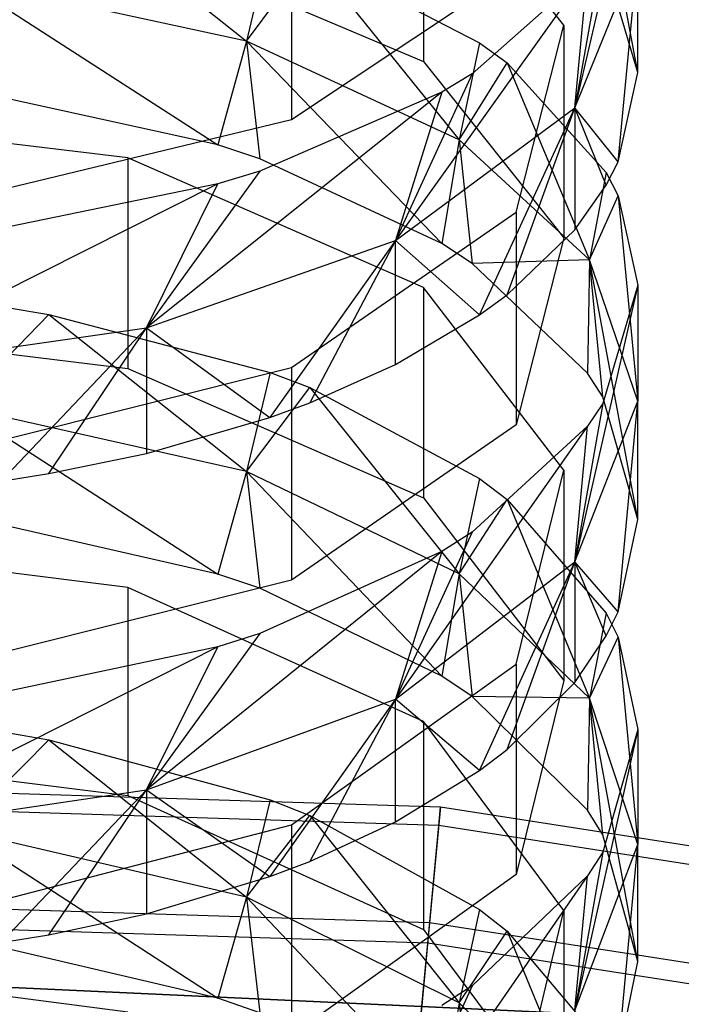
# Model space of a CAD drawing. Extents: x 0.1 to 26.5, y -19.1 to 0.
# Tile 192 of 256: x 13.421 to 13.68, y -8.943 to -8.558. Entities that reach past the tile are written whole.
import ezdxf

# ---------------------------------------------------------------- set-up
doc = ezdxf.new("R2010")
doc.units = 0
doc.header["$LTSCALE"] = 2.54
doc.layers.get('0').update_dxf_attribs({"linetype": 'CONTINUOUS'})

# ---------------------------------------------------------------- blocks, each defined once
blk = doc.blocks.new('7777_STL')
at = {"color": 0}
for p, q in [((13.66313, -8.57836, 15.89678), (13.64423, -8.47814, 15.82178)), ((13.66313, -8.57836, 15.89678), (13.64423, -8.47814, 15.82178)), ((13.66313, -8.48553, 15.94623), (13.63848, -8.59214, 16.03578)), ((13.66313, -8.48553, 15.94623), (13.63848, -8.59214, 16.03578)), ((13.6341, -8.55971, 15.86246), (13.57922, -8.49065, 15.7353)), ((13.57922, -8.49065, 15.7353), (13.57922, -8.57397, 15.69004)), ((13.6341, -8.55971, 15.86246), (13.57922, -8.49065, 15.7353)), ((13.57922, -8.49065, 15.7353), (13.57922, -8.57397, 15.69004)), ((13.43254, -8.50456, 15.56225), (13.50995, -8.56598, 15.57343)), ((13.43254, -8.50456, 15.56225), (13.50995, -8.56598, 15.57343)), ((13.52754, -8.51266, 16.20487), (13.52754, -8.59687, 16.16127)), ((13.52754, -8.51266, 16.20487), (13.52754, -8.59687, 16.16127)), ((13.46339, -8.52499, 15.59987), (13.57922, -8.57397, 15.69004)), ((13.46339, -8.52499, 15.59987), (13.57922, -8.57397, 15.69004)), ((13.51911, -8.52653, 15.6027), (13.50995, -8.56598, 15.57343)), ((13.51911, -8.52653, 15.6027), (13.50995, -8.56598, 15.57343)), ((13.50995, -8.56598, 15.57343), (13.5347, -8.53228, 15.61328)), ((13.50995, -8.56598, 15.57343), (13.5347, -8.53228, 15.61328)), ((13.5347, -8.53228, 15.61328), (13.59313, -8.60469, 15.64277)), ((13.5347, -8.53228, 15.61328), (13.59313, -8.60469, 15.64277)), ((13.5347, -8.53228, 15.61328), (13.60116, -8.56669, 15.67663)), ((13.5347, -8.53228, 15.61328), (13.60116, -8.56669, 15.67663)), ((13.64939, -8.53017, 16.03244), (13.63848, -8.59214, 16.03578)), ((13.64939, -8.53017, 16.03244), (13.63848, -8.59214, 16.03578)), ((13.63848, -8.59214, 16.03578), (13.66313, -8.53148, 15.92191)), ((13.63848, -8.59214, 16.03578), (13.66313, -8.53148, 15.92191)), ((13.66313, -8.57836, 15.89678), (13.64939, -8.53202, 15.81147)), ((13.66313, -8.57836, 15.89678), (13.64939, -8.53202, 15.81147)), ((13.6554, -8.61327, 15.96105), (13.66313, -8.53148, 15.92191)), ((13.6554, -8.61327, 15.96105), (13.66313, -8.53148, 15.92191)), ((13.66313, -8.57836, 15.89678), (13.66313, -8.53148, 15.92191)), ((13.66313, -8.57836, 15.89678), (13.66313, -8.53148, 15.92191)), ((13.61545, -8.53831, 16.04817), (13.52754, -8.59687, 16.16127)), ((13.61545, -8.53831, 16.04817), (13.52754, -8.59687, 16.16127)), ((13.6434, -8.5388, 16.04912), (13.56823, -8.64415, 16.1334)), ((13.6434, -8.5388, 16.04912), (13.56823, -8.64415, 16.1334)), ((13.6434, -8.5388, 16.04912), (13.5983, -8.57883, 16.12643)), ((13.6434, -8.5388, 16.04912), (13.5983, -8.57883, 16.12643)), ((13.63848, -8.59214, 16.03578), (13.6434, -8.5388, 16.04912)), ((13.63848, -8.59214, 16.03578), (13.6434, -8.5388, 16.04912)), ((13.50995, -8.56598, 15.57343), (13.39744, -8.54147, 15.52953)), ((13.39744, -8.54147, 15.52953), (13.49865, -8.60667, 15.54212)), ((13.39744, -8.54147, 15.52953), (13.49865, -8.60667, 15.54212)), ((13.50995, -8.56598, 15.57343), (13.39744, -8.54147, 15.52953)), ((13.61545, -8.63304, 15.99745), (13.6341, -8.55971, 15.86246)), ((13.61545, -8.63304, 15.99745), (13.6341, -8.55971, 15.86246)), ((13.6341, -8.55971, 15.86246), (13.6341, -8.64304, 15.8172)), ((13.6341, -8.55971, 15.86246), (13.6341, -8.64304, 15.8172)), ((13.50995, -8.56598, 15.57343), (13.49865, -8.60667, 15.54212)), ((13.50995, -8.56598, 15.57343), (13.49865, -8.60667, 15.54212)), ((13.59313, -8.60469, 15.64277), (13.50995, -8.56598, 15.57343)), ((13.50995, -8.56598, 15.57343), (13.51506, -8.61207, 15.55161)), ((13.50995, -8.56598, 15.57343), (13.51506, -8.61207, 15.55161)), ((13.50995, -8.56598, 15.57343), (13.58643, -8.64531, 15.61004)), ((13.50995, -8.56598, 15.57343), (13.58643, -8.64531, 15.61004)), ((13.59313, -8.60469, 15.64277), (13.50995, -8.56598, 15.57343)), ((13.60116, -8.56669, 15.67663), (13.59313, -8.60469, 15.64277)), ((13.60116, -8.56669, 15.67663), (13.59313, -8.60469, 15.64277)), ((13.60116, -8.56669, 15.67663), (13.61189, -8.57457, 15.69115)), ((13.60116, -8.56669, 15.67663), (13.61189, -8.57457, 15.69115)), ((13.57922, -8.57397, 15.69004), (13.6341, -8.64304, 15.8172)), ((13.57922, -8.57397, 15.69004), (13.6341, -8.64304, 15.8172)), ((13.59313, -8.60469, 15.64277), (13.61189, -8.57457, 15.69115)), ((13.59313, -8.60469, 15.64277), (13.61189, -8.57457, 15.69115)), ((13.61189, -8.57457, 15.69115), (13.64423, -8.65176, 15.72708)), ((13.61189, -8.57457, 15.69115), (13.64423, -8.65176, 15.72708)), ((13.61189, -8.57457, 15.69115), (13.65074, -8.61754, 15.77026)), ((13.61189, -8.57457, 15.69115), (13.65074, -8.61754, 15.77026)), ((13.5983, -8.57883, 16.12643), (13.56823, -8.64415, 16.1334)), ((13.5983, -8.57883, 16.12643), (13.56823, -8.64415, 16.1334)), ((13.5983, -8.57883, 16.12643), (13.58643, -8.58606, 16.1404)), ((13.5983, -8.57883, 16.12643), (13.58643, -8.58606, 16.1404)), ((13.6554, -8.61327, 15.96105), (13.66313, -8.57836, 15.89678)), ((13.6554, -8.61327, 15.96105), (13.66313, -8.57836, 15.89678)), ((13.58643, -8.58606, 16.1404), (13.47077, -8.6784, 16.19771)), ((13.58643, -8.58606, 16.1404), (13.47077, -8.6784, 16.19771)), ((13.58643, -8.58606, 16.1404), (13.51506, -8.61697, 16.2001)), ((13.58643, -8.58606, 16.1404), (13.51506, -8.61697, 16.2001)), ((13.58643, -8.58606, 16.1404), (13.56823, -8.64415, 16.1334)), ((13.58643, -8.58606, 16.1404), (13.56823, -8.64415, 16.1334)), ((13.49865, -8.60667, 15.54212), (13.40905, -8.58698, 15.50752)), ((13.49865, -8.60667, 15.54212), (13.40905, -8.58698, 15.50752)), ((13.46339, -8.61179, 15.55113), (13.31313, -8.59348, 15.51894)), ((13.46339, -8.61179, 15.55113), (13.31313, -8.59348, 15.51894)), ((13.56823, -8.64415, 16.1334), (13.63848, -8.59214, 16.03578)), ((13.56823, -8.64415, 16.1334), (13.63848, -8.59214, 16.03578)), ((13.60116, -8.67327, 16.07151), (13.63848, -8.59214, 16.03578)), ((13.60116, -8.67327, 16.07151), (13.63848, -8.59214, 16.03578)), ((13.61189, -8.66538, 16.05699), (13.63848, -8.59214, 16.03578)), ((13.61189, -8.66538, 16.05699), (13.63848, -8.59214, 16.03578)), ((13.65074, -8.62241, 15.97788), (13.63848, -8.59214, 16.03578)), ((13.63848, -8.59214, 16.03578), (13.63848, -8.63994, 16.01015)), ((13.65074, -8.62241, 15.97788), (13.63848, -8.59214, 16.03578)), ((13.6554, -8.61327, 15.96105), (13.63848, -8.59214, 16.03578)), ((13.6554, -8.61327, 15.96105), (13.63848, -8.59214, 16.03578)), ((13.63848, -8.59214, 16.03578), (13.63848, -8.63994, 16.01015)), ((13.52754, -8.59687, 16.16127), (13.39051, -8.62994, 16.22514)), ((13.52754, -8.59687, 16.16127), (13.39051, -8.62994, 16.22514)), ((13.59313, -8.60469, 15.64277), (13.58643, -8.64531, 15.61004)), ((13.59313, -8.60469, 15.64277), (13.58643, -8.64531, 15.61004)), ((13.64423, -8.65176, 15.72708), (13.59313, -8.60469, 15.64277)), ((13.59313, -8.60469, 15.64277), (13.5983, -8.65309, 15.62372)), ((13.59313, -8.60469, 15.64277), (13.5983, -8.65309, 15.62372)), ((13.64423, -8.65176, 15.72708), (13.59313, -8.60469, 15.64277)), ((13.51506, -8.61207, 15.55161), (13.49865, -8.60667, 15.54212)), ((13.51506, -8.61207, 15.55161), (13.49865, -8.60667, 15.54212)), ((13.57922, -8.66254, 15.64033), (13.46339, -8.61179, 15.55113)), ((13.46339, -8.61179, 15.55113), (13.46339, -8.69421, 15.50424)), ((13.57922, -8.66254, 15.64033), (13.46339, -8.61179, 15.55113)), ((13.46339, -8.61179, 15.55113), (13.46339, -8.69421, 15.50424)), ((13.58643, -8.64531, 15.61004), (13.51506, -8.61207, 15.55161)), ((13.58643, -8.64531, 15.61004), (13.51506, -8.61207, 15.55161)), ((13.65074, -8.62241, 15.97788), (13.6554, -8.61327, 15.96105)), ((13.65074, -8.62241, 15.97788), (13.6554, -8.61327, 15.96105)), ((13.51506, -8.61697, 16.2001), (13.47077, -8.6784, 16.19771)), ((13.51506, -8.61697, 16.2001), (13.47077, -8.6784, 16.19771)), ((13.51506, -8.61697, 16.2001), (13.49865, -8.62199, 16.20979)), ((13.51506, -8.61697, 16.2001), (13.49865, -8.62199, 16.20979)), ((13.65074, -8.61754, 15.77026), (13.64423, -8.65176, 15.72708)), ((13.65074, -8.61754, 15.77026), (13.64423, -8.65176, 15.72708)), ((13.65074, -8.61754, 15.77026), (13.6554, -8.62668, 15.78708)), ((13.65074, -8.61754, 15.77026), (13.6554, -8.62668, 15.78708)), ((13.49865, -8.62199, 16.20979), (13.35369, -8.69493, 16.22873)), ((13.49865, -8.62199, 16.20979), (13.35369, -8.69493, 16.22873)), ((13.49865, -8.62199, 16.20979), (13.40905, -8.6403, 16.24515)), ((13.49865, -8.62199, 16.20979), (13.40905, -8.6403, 16.24515)), ((13.47077, -8.6784, 16.19771), (13.49865, -8.62199, 16.20979)), ((13.47077, -8.6784, 16.19771), (13.49865, -8.62199, 16.20979)), ((13.63848, -8.63994, 16.01015), (13.65074, -8.62241, 15.97788)), ((13.63848, -8.63994, 16.01015), (13.65074, -8.62241, 15.97788)), ((13.64423, -8.65176, 15.72708), (13.6554, -8.62668, 15.78708)), ((13.64423, -8.65176, 15.72708), (13.6554, -8.62668, 15.78708)), ((13.6554, -8.62668, 15.78708), (13.66313, -8.70706, 15.82613)), ((13.6554, -8.62668, 15.78708), (13.66313, -8.70706, 15.82613)), ((13.6554, -8.62668, 15.78708), (13.66313, -8.6616, 15.85137)), ((13.6554, -8.62668, 15.78708), (13.66313, -8.6616, 15.85137)), ((13.52754, -8.69383, 16.10937), (13.61545, -8.63304, 15.99745)), ((13.52754, -8.69383, 16.10937), (13.61545, -8.63304, 15.99745)), ((13.61545, -8.63304, 15.99745), (13.61545, -8.71637, 15.9522)), ((13.61545, -8.63304, 15.99745), (13.61545, -8.71637, 15.9522)), ((13.61189, -8.66538, 16.05699), (13.63848, -8.63994, 16.01015)), ((13.61189, -8.66538, 16.05699), (13.63848, -8.63994, 16.01015)), ((13.47077, -8.6784, 16.19771), (13.56823, -8.64415, 16.1334)), ((13.47077, -8.6784, 16.19771), (13.56823, -8.64415, 16.1334)), ((13.56823, -8.64415, 16.1334), (13.5191, -8.71342, 16.14544)), ((13.56823, -8.64415, 16.1334), (13.5191, -8.71342, 16.14544)), ((13.56823, -8.64415, 16.1334), (13.5347, -8.70767, 16.13486)), ((13.56823, -8.64415, 16.1334), (13.5347, -8.70767, 16.13486)), ((13.56823, -8.69273, 16.10735), (13.56823, -8.64415, 16.1334)), ((13.56823, -8.69273, 16.10735), (13.56823, -8.64415, 16.1334)), ((13.60116, -8.67327, 16.07151), (13.56823, -8.64415, 16.1334)), ((13.60116, -8.67327, 16.07151), (13.56823, -8.64415, 16.1334)), ((13.6341, -8.64304, 15.8172), (13.61545, -8.71637, 15.9522)), ((13.6341, -8.64304, 15.8172), (13.61545, -8.71637, 15.9522)), ((13.5983, -8.65309, 15.62372), (13.58643, -8.64531, 15.61004)), ((13.5983, -8.65309, 15.62372), (13.58643, -8.64531, 15.61004)), ((13.64423, -8.65176, 15.72708), (13.5983, -8.65309, 15.62372)), ((13.64423, -8.65176, 15.72708), (13.5983, -8.65309, 15.62372)), ((13.64423, -8.65176, 15.72708), (13.6434, -8.69614, 15.69939)), ((13.64423, -8.65176, 15.72708), (13.6434, -8.69614, 15.69939)), ((13.66313, -8.70706, 15.82613), (13.64423, -8.65176, 15.72708)), ((13.66313, -8.75343, 15.80009), (13.64423, -8.65176, 15.72708)), ((13.66313, -8.70706, 15.82613), (13.64423, -8.65176, 15.72708)), ((13.66313, -8.75343, 15.80009), (13.64423, -8.65176, 15.72708)), ((13.64939, -8.70542, 15.71571), (13.64423, -8.65176, 15.72708)), ((13.64939, -8.70542, 15.71571), (13.64423, -8.65176, 15.72708)), ((13.6434, -8.69614, 15.69939), (13.5983, -8.65309, 15.62372)), ((13.6434, -8.69614, 15.69939), (13.5983, -8.65309, 15.62372)), ((13.6341, -8.73409, 15.7661), (13.57922, -8.66254, 15.64033)), ((13.57922, -8.66254, 15.64033), (13.57922, -8.74496, 15.59344)), ((13.6341, -8.73409, 15.7661), (13.57922, -8.66254, 15.64033)), ((13.57922, -8.66254, 15.64033), (13.57922, -8.74496, 15.59344)), ((13.66313, -8.6616, 15.85137), (13.63848, -8.76996, 15.93878)), ((13.66313, -8.6616, 15.85137), (13.63848, -8.76996, 15.93878)), ((13.66313, -8.6616, 15.85137), (13.64939, -8.70793, 15.93667)), ((13.66313, -8.6616, 15.85137), (13.64939, -8.70793, 15.93667)), ((13.66313, -8.6616, 15.85137), (13.66313, -8.70706, 15.82613)), ((13.66313, -8.6616, 15.85137), (13.66313, -8.70706, 15.82613)), ((13.60116, -8.67327, 16.07151), (13.61189, -8.66538, 16.05699)), ((13.60116, -8.67327, 16.07151), (13.61189, -8.66538, 16.05699)), ((13.41383, -8.67, 15.46169), (13.43254, -8.67307, 15.46707)), ((13.41383, -8.67, 15.46169), (13.43254, -8.67307, 15.46707)), ((13.43254, -8.67307, 15.46707), (13.39744, -8.70931, 15.43365)), ((13.43254, -8.67307, 15.46707), (13.39744, -8.70931, 15.43365)), ((13.43254, -8.67307, 15.46707), (13.50995, -8.73468, 15.47706)), ((13.43254, -8.67307, 15.46707), (13.50995, -8.73468, 15.47706)), ((13.43254, -8.67307, 15.46707), (13.51911, -8.69583, 15.50708)), ((13.43254, -8.67307, 15.46707), (13.51911, -8.69583, 15.50708)), ((13.56823, -8.69273, 16.10735), (13.60116, -8.67327, 16.07151)), ((13.56823, -8.69273, 16.10735), (13.60116, -8.67327, 16.07151)), ((13.31313, -8.6759, 15.47205), (13.46339, -8.69421, 15.50424)), ((13.31313, -8.6759, 15.47205), (13.46339, -8.69421, 15.50424)), ((13.35369, -8.69493, 16.22873), (13.47077, -8.6784, 16.19771)), ((13.35369, -8.69493, 16.22873), (13.47077, -8.6784, 16.19771)), ((13.41383, -8.73835, 16.19133), (13.47077, -8.6784, 16.19771)), ((13.41383, -8.73835, 16.19133), (13.47077, -8.6784, 16.19771)), ((13.43253, -8.73539, 16.18589), (13.47077, -8.6784, 16.19771)), ((13.43253, -8.73539, 16.18589), (13.47077, -8.6784, 16.19771)), ((13.47077, -8.6784, 16.19771), (13.5191, -8.71342, 16.14544)), ((13.47077, -8.6784, 16.19771), (13.5191, -8.71342, 16.14544)), ((13.47077, -8.6784, 16.19771), (13.47077, -8.72751, 16.17138)), ((13.47077, -8.6784, 16.19771), (13.47077, -8.72751, 16.17138)), ((13.39051, -8.72816, 16.17257), (13.52754, -8.69383, 16.10937)), ((13.39051, -8.72816, 16.17257), (13.52754, -8.69383, 16.10937)), ((13.46339, -8.69421, 15.50424), (13.57922, -8.74496, 15.59344)), ((13.46339, -8.69421, 15.50424), (13.57922, -8.74496, 15.59344)), ((13.52754, -8.69383, 16.10937), (13.52754, -8.77716, 16.06411)), ((13.52754, -8.69383, 16.10937), (13.52754, -8.77716, 16.06411)), ((13.5347, -8.70767, 16.13486), (13.56823, -8.69273, 16.10735)), ((13.5347, -8.70767, 16.13486), (13.56823, -8.69273, 16.10735)), ((13.51911, -8.69583, 15.50708), (13.50995, -8.73468, 15.47706)), ((13.51911, -8.69583, 15.50708), (13.50995, -8.73468, 15.47706)), ((13.51911, -8.69583, 15.50708), (13.5347, -8.70178, 15.51755)), ((13.51911, -8.69583, 15.50708), (13.5347, -8.70178, 15.51755)), ((13.64939, -8.70542, 15.71571), (13.6434, -8.69614, 15.69939)), ((13.64939, -8.70542, 15.71571), (13.6434, -8.69614, 15.69939)), ((13.50995, -8.73468, 15.47706), (13.5347, -8.70178, 15.51755)), ((13.50995, -8.73468, 15.47706), (13.5347, -8.70178, 15.51755)), ((13.5347, -8.70178, 15.51755), (13.59313, -8.77474, 15.54562)), ((13.5347, -8.70178, 15.51755), (13.59313, -8.77474, 15.54562)), ((13.5347, -8.70178, 15.51755), (13.60116, -8.73743, 15.58021)), ((13.5347, -8.70178, 15.51755), (13.60116, -8.73743, 15.58021)), ((13.66313, -8.75343, 15.80009), (13.64939, -8.70542, 15.71571)), ((13.66313, -8.75343, 15.80009), (13.64939, -8.70542, 15.71571)), ((13.50995, -8.73468, 15.47706), (13.39744, -8.70931, 15.43365)), ((13.39744, -8.70931, 15.43365), (13.49865, -8.77479, 15.44492)), ((13.39744, -8.70931, 15.43365), (13.49865, -8.77479, 15.44492)), ((13.50995, -8.73468, 15.47706), (13.39744, -8.70931, 15.43365)), ((13.5191, -8.71342, 16.14544), (13.5347, -8.70767, 16.13486)), ((13.5191, -8.71342, 16.14544), (13.5347, -8.70767, 16.13486)), ((13.63848, -8.76996, 15.93878), (13.66313, -8.70706, 15.82613)), ((13.63848, -8.76996, 15.93878), (13.66313, -8.70706, 15.82613)), ((13.64939, -8.70793, 15.93667), (13.63848, -8.76996, 15.93878)), ((13.64939, -8.70793, 15.93667), (13.63848, -8.76996, 15.93878)), ((13.64939, -8.70793, 15.93667), (13.6434, -8.7169, 15.95317)), ((13.64939, -8.70793, 15.93667), (13.6434, -8.7169, 15.95317)), ((13.6554, -8.7896, 15.86367), (13.66313, -8.70706, 15.82613)), ((13.6554, -8.7896, 15.86367), (13.66313, -8.70706, 15.82613)), ((13.66313, -8.75343, 15.80009), (13.66313, -8.70706, 15.82613)), ((13.66313, -8.75343, 15.80009), (13.66313, -8.70706, 15.82613)), ((13.47077, -8.72751, 16.17138), (13.5191, -8.71342, 16.14544)), ((13.47077, -8.72751, 16.17138), (13.5191, -8.71342, 16.14544)), ((13.61545, -8.71637, 15.9522), (13.52754, -8.77716, 16.06411)), ((13.61545, -8.71637, 15.9522), (13.52754, -8.77716, 16.06411)), ((13.6434, -8.7169, 15.95317), (13.56823, -8.82388, 16.03536)), ((13.6434, -8.7169, 15.95317), (13.56823, -8.82388, 16.03536)), ((13.6434, -8.7169, 15.95317), (13.5983, -8.75845, 16.02968)), ((13.6434, -8.7169, 15.95317), (13.5983, -8.75845, 16.02968)), ((13.63848, -8.76996, 15.93878), (13.6434, -8.7169, 15.95317)), ((13.63848, -8.76996, 15.93878), (13.6434, -8.7169, 15.95317)), ((13.43253, -8.73539, 16.18589), (13.47077, -8.72751, 16.17138)), ((13.43253, -8.73539, 16.18589), (13.47077, -8.72751, 16.17138)), ((13.41383, -8.73835, 16.19133), (13.43253, -8.73539, 16.18589)), ((13.41383, -8.73835, 16.19133), (13.43253, -8.73539, 16.18589)), ((13.50995, -8.73468, 15.47706), (13.49865, -8.77479, 15.44492)), ((13.50995, -8.73468, 15.47706), (13.49865, -8.77479, 15.44492)), ((13.59313, -8.77474, 15.54562), (13.50995, -8.73468, 15.47706)), ((13.50995, -8.73468, 15.47706), (13.51506, -8.78037, 15.4543)), ((13.50995, -8.73468, 15.47706), (13.51506, -8.78037, 15.4543)), ((13.50995, -8.73468, 15.47706), (13.58643, -8.81475, 15.51207)), ((13.50995, -8.73468, 15.47706), (13.58643, -8.81475, 15.51207)), ((13.59313, -8.77474, 15.54562), (13.50995, -8.73468, 15.47706)), ((13.61545, -8.81006, 15.89963), (13.6341, -8.73409, 15.7661)), ((13.61545, -8.81006, 15.89963), (13.6341, -8.73409, 15.7661)), ((13.6341, -8.73409, 15.7661), (13.6341, -8.81651, 15.71921)), ((13.6341, -8.73409, 15.7661), (13.6341, -8.81651, 15.71921)), ((13.60116, -8.73743, 15.58021), (13.59313, -8.77474, 15.54562)), ((13.60116, -8.73743, 15.58021), (13.59313, -8.77474, 15.54562)), ((13.60116, -8.73743, 15.58021), (13.61189, -8.7456, 15.59457)), ((13.60116, -8.73743, 15.58021), (13.61189, -8.7456, 15.59457)), ((13.57922, -8.74496, 15.59344), (13.6341, -8.81651, 15.71921)), ((13.57922, -8.74496, 15.59344), (13.6341, -8.81651, 15.71921)), ((13.59313, -8.77474, 15.54562), (13.61189, -8.7456, 15.59457)), ((13.59313, -8.77474, 15.54562), (13.61189, -8.7456, 15.59457)), ((13.61189, -8.7456, 15.59457), (13.64423, -8.82346, 15.62898)), ((13.61189, -8.7456, 15.59457), (13.64423, -8.82346, 15.62898)), ((13.61189, -8.7456, 15.59457), (13.65074, -8.79012, 15.67282)), ((13.61189, -8.7456, 15.59457), (13.65074, -8.79012, 15.67282)), ((13.49865, -8.77479, 15.44492), (13.40905, -8.75443, 15.41071)), ((13.49865, -8.77479, 15.44492), (13.40905, -8.75443, 15.41071)), ((13.6554, -8.7896, 15.86367), (13.66313, -8.75343, 15.80009)), ((13.6554, -8.7896, 15.86367), (13.66313, -8.75343, 15.80009)), ((13.5983, -8.75845, 16.02968), (13.56823, -8.82388, 16.03536)), ((13.5983, -8.75845, 16.02968), (13.56823, -8.82388, 16.03536)), ((13.5983, -8.75845, 16.02968), (13.58643, -8.76596, 16.0435)), ((13.5983, -8.75845, 16.02968), (13.58643, -8.76596, 16.0435)), ((13.46339, -8.78008, 15.45381), (13.31313, -8.76114, 15.42198)), ((13.46339, -8.78008, 15.45381), (13.31313, -8.76114, 15.42198)), ((13.58643, -8.76596, 16.0435), (13.47076, -8.8594, 16.09898)), ((13.58643, -8.76596, 16.0435), (13.47076, -8.8594, 16.09898)), ((13.58643, -8.76596, 16.0435), (13.51506, -8.79805, 16.10258)), ((13.58643, -8.76596, 16.0435), (13.51506, -8.79805, 16.10258)), ((13.58643, -8.76596, 16.0435), (13.56823, -8.82388, 16.03536)), ((13.58643, -8.76596, 16.0435), (13.56823, -8.82388, 16.03536)), ((13.56823, -8.82388, 16.03536), (13.63848, -8.76996, 15.93878)), ((13.56823, -8.82388, 16.03536), (13.63848, -8.76996, 15.93878)), ((13.60116, -8.85175, 15.97292), (13.63848, -8.76996, 15.93878)), ((13.60116, -8.85175, 15.97292), (13.63848, -8.76996, 15.93878)), ((13.61189, -8.84358, 15.95856), (13.63848, -8.76996, 15.93878)), ((13.61189, -8.84358, 15.95856), (13.63848, -8.76996, 15.93878)), ((13.65074, -8.79907, 15.88031), (13.63848, -8.76996, 15.93878)), ((13.63848, -8.76996, 15.93878), (13.63848, -8.81723, 15.91223)), ((13.65074, -8.79907, 15.88031), (13.63848, -8.76996, 15.93878)), ((13.6554, -8.7896, 15.86367), (13.63848, -8.76996, 15.93878)), ((13.6554, -8.7896, 15.86367), (13.63848, -8.76996, 15.93878)), ((13.63848, -8.76996, 15.93878), (13.63848, -8.81723, 15.91223)), ((13.51506, -8.78037, 15.4543), (13.49865, -8.77479, 15.44492)), ((13.51506, -8.78037, 15.4543), (13.49865, -8.77479, 15.44492)), ((13.59313, -8.77474, 15.54562), (13.58643, -8.81475, 15.51207)), ((13.59313, -8.77474, 15.54562), (13.58643, -8.81475, 15.51207)), ((13.64423, -8.82346, 15.62898), (13.59313, -8.77474, 15.54562)), ((13.59313, -8.77474, 15.54562), (13.5983, -8.8228, 15.52559)), ((13.59313, -8.77474, 15.54562), (13.5983, -8.8228, 15.52559)), ((13.64423, -8.82346, 15.62898), (13.59313, -8.77474, 15.54562)), ((13.52754, -8.77716, 16.06411), (13.39051, -8.81148, 16.12731)), ((13.52754, -8.77716, 16.06411), (13.39051, -8.81148, 16.12731)), ((13.57922, -8.83256, 15.542), (13.46339, -8.78008, 15.45381)), ((13.46339, -8.78008, 15.45381), (13.46339, -8.86157, 15.40532)), ((13.57922, -8.83256, 15.542), (13.46339, -8.78008, 15.45381)), ((13.46339, -8.78008, 15.45381), (13.46339, -8.86157, 15.40532)), ((13.58643, -8.81475, 15.51207), (13.51506, -8.78037, 15.4543)), ((13.58643, -8.81475, 15.51207), (13.51506, -8.78037, 15.4543)), ((13.65074, -8.79012, 15.67282), (13.64423, -8.82346, 15.62898)), ((13.65074, -8.79012, 15.67282), (13.64423, -8.82346, 15.62898)), ((13.65074, -8.79907, 15.88031), (13.6554, -8.7896, 15.86367)), ((13.65074, -8.79907, 15.88031), (13.6554, -8.7896, 15.86367)), ((13.65074, -8.79012, 15.67282), (13.6554, -8.79958, 15.68946)), ((13.65074, -8.79012, 15.67282), (13.6554, -8.79958, 15.68946)), ((13.51506, -8.79805, 16.10258), (13.47076, -8.8594, 16.09898)), ((13.51506, -8.79805, 16.10258), (13.47076, -8.8594, 16.09898)), ((13.51506, -8.79805, 16.10258), (13.49865, -8.80326, 16.11217)), ((13.51506, -8.79805, 16.10258), (13.49865, -8.80326, 16.11217)), ((13.63848, -8.81723, 15.91223), (13.65074, -8.79907, 15.88031)), ((13.63848, -8.81723, 15.91223), (13.65074, -8.79907, 15.88031)), ((13.64423, -8.82346, 15.62898), (13.6554, -8.79958, 15.68946)), ((13.64423, -8.82346, 15.62898), (13.6554, -8.79958, 15.68946)), ((13.6554, -8.79958, 15.68946), (13.66313, -8.8807, 15.72693)), ((13.6554, -8.79958, 15.68946), (13.66313, -8.8807, 15.72693)), ((13.6554, -8.79958, 15.68946), (13.66313, -8.83576, 15.75304)), ((13.6554, -8.79958, 15.68946), (13.66313, -8.83576, 15.75304)), ((13.49865, -8.80326, 16.11217), (13.35369, -8.87653, 16.12967)), ((13.49865, -8.80326, 16.11217), (13.35369, -8.87653, 16.12967)), ((13.49865, -8.80326, 16.11217), (13.40905, -8.82226, 16.14716)), ((13.49865, -8.80326, 16.11217), (13.40905, -8.82226, 16.14716)), ((13.47076, -8.8594, 16.09898), (13.49865, -8.80326, 16.11217)), ((13.47076, -8.8594, 16.09898), (13.49865, -8.80326, 16.11217)), ((13.52754, -8.87304, 16.01033), (13.61545, -8.81006, 15.89963)), ((13.52754, -8.87304, 16.01033), (13.61545, -8.81006, 15.89963)), ((13.61545, -8.81006, 15.89963), (13.61545, -8.89248, 15.85275)), ((13.61545, -8.81006, 15.89963), (13.61545, -8.89248, 15.85275)), ((13.5983, -8.8228, 15.52559), (13.58643, -8.81475, 15.51207)), ((13.5983, -8.8228, 15.52559), (13.58643, -8.81475, 15.51207)), ((13.61189, -8.84358, 15.95856), (13.63848, -8.81723, 15.91223)), ((13.61189, -8.84358, 15.95856), (13.63848, -8.81723, 15.91223)), ((13.6341, -8.81651, 15.71921), (13.61545, -8.89248, 15.85275)), ((13.6341, -8.81651, 15.71921), (13.61545, -8.89248, 15.85275)), ((13.47076, -8.8594, 16.09898), (13.56823, -8.82388, 16.03536)), ((13.47076, -8.8594, 16.09898), (13.56823, -8.82388, 16.03536)), ((13.56823, -8.82388, 16.03536), (13.5191, -8.89335, 16.04604)), ((13.56823, -8.82388, 16.03536), (13.5191, -8.89335, 16.04604)), ((13.56823, -8.82388, 16.03536), (13.5347, -8.8874, 16.03558)), ((13.56823, -8.82388, 16.03536), (13.5347, -8.8874, 16.03558)), ((13.56823, -8.87192, 16.00837), (13.56823, -8.82388, 16.03536)), ((13.56823, -8.87192, 16.00837), (13.56823, -8.82388, 16.03536)), ((13.60116, -8.85175, 15.97292), (13.56823, -8.82388, 16.03536)), ((13.60116, -8.85175, 15.97292), (13.56823, -8.82388, 16.03536)), ((13.64423, -8.82346, 15.62898), (13.5983, -8.8228, 15.52559)), ((13.64423, -8.82346, 15.62898), (13.5983, -8.8228, 15.52559)), ((13.6434, -8.86732, 15.60041), (13.5983, -8.8228, 15.52559)), ((13.6434, -8.86732, 15.60041), (13.5983, -8.8228, 15.52559)), ((13.64423, -8.82346, 15.62898), (13.6434, -8.86732, 15.60041)), ((13.64423, -8.82346, 15.62898), (13.6434, -8.86732, 15.60041)), ((13.66313, -8.8807, 15.72693), (13.64423, -8.82346, 15.62898)), ((13.66313, -8.92656, 15.69997), (13.64423, -8.82346, 15.62898)), ((13.66313, -8.8807, 15.72693), (13.64423, -8.82346, 15.62898)), ((13.66313, -8.92656, 15.69997), (13.64423, -8.82346, 15.62898)), ((13.64939, -8.87692, 15.61654), (13.64423, -8.82346, 15.62898)), ((13.64939, -8.87692, 15.61654), (13.64423, -8.82346, 15.62898)), ((13.6341, -8.90655, 15.66635), (13.57922, -8.83256, 15.542)), ((13.57922, -8.83256, 15.542), (13.57922, -8.91405, 15.49351)), ((13.6341, -8.90655, 15.66635), (13.57922, -8.83256, 15.542)), ((13.57922, -8.83256, 15.542), (13.57922, -8.91405, 15.49351)), ((13.41383, -8.83654, 15.36325), (13.43254, -8.83971, 15.36858)), ((13.41383, -8.83654, 15.36325), (13.43254, -8.83971, 15.36858)), ((13.66313, -8.83576, 15.75304), (13.63848, -8.9458, 15.83833)), ((13.66313, -8.83576, 15.75304), (13.63848, -8.9458, 15.83833)), ((13.66313, -8.83576, 15.75304), (13.64939, -8.88376, 15.83743)), ((13.66313, -8.83576, 15.75304), (13.64939, -8.88376, 15.83743)), ((13.66313, -8.83576, 15.75304), (13.66313, -8.8807, 15.72693)), ((13.66313, -8.83576, 15.75304), (13.66313, -8.8807, 15.72693)), ((13.43254, -8.83971, 15.36858), (13.39744, -8.87523, 15.33448)), ((13.43254, -8.83971, 15.36858), (13.39744, -8.87523, 15.33448)), ((13.43254, -8.83971, 15.36858), (13.50995, -8.90145, 15.37738)), ((13.43254, -8.83971, 15.36858), (13.50995, -8.90145, 15.37738)), ((13.43254, -8.83971, 15.36858), (13.51911, -8.86325, 15.40814)), ((13.43254, -8.83971, 15.36858), (13.51911, -8.86325, 15.40814)), ((13.31313, -8.84263, 15.37349), (13.46339, -8.86157, 15.40532)), ((13.31313, -8.84263, 15.37349), (13.46339, -8.86157, 15.40532)), ((13.60116, -8.85175, 15.97292), (13.61189, -8.84358, 15.95856)), ((13.60116, -8.85175, 15.97292), (13.61189, -8.84358, 15.95856)), ((13.56823, -8.87192, 16.00837), (13.60116, -8.85175, 15.97292)), ((13.56823, -8.87192, 16.00837), (13.60116, -8.85175, 15.97292)), ((13.22587, -8.85454, 35.04555), (13.58584, -8.86598, 35.04555)), ((13.22587, -8.85454, 35.04555), (13.58584, -8.86598, 35.04555)), ((13.35369, -8.87653, 16.12967), (13.47076, -8.8594, 16.09898)), ((13.35369, -8.87653, 16.12967), (13.47076, -8.8594, 16.09898)), ((13.41383, -8.91918, 16.09144), (13.47076, -8.8594, 16.09898)), ((13.41383, -8.91918, 16.09144), (13.47076, -8.8594, 16.09898)), ((13.43253, -8.91612, 16.08605), (13.47076, -8.8594, 16.09898)), ((13.43253, -8.91612, 16.08605), (13.47076, -8.8594, 16.09898)), ((13.47076, -8.8594, 16.09898), (13.5191, -8.89335, 16.04604)), ((13.47076, -8.8594, 16.09898), (13.5191, -8.89335, 16.04604)), ((13.47076, -8.8594, 16.09898), (13.47076, -8.90795, 16.0717)), ((13.47076, -8.8594, 16.09898), (13.47076, -8.90795, 16.0717)), ((13.58515, -8.87334, 35.37567), (13.2261, -8.86193, 35.37567)), ((13.58515, -8.87334, 35.37567), (13.2261, -8.86193, 35.37567)), ((13.46339, -8.86157, 15.40532), (13.57922, -8.91405, 15.49351)), ((13.46339, -8.86157, 15.40532), (13.57922, -8.91405, 15.49351)), ((13.51911, -8.86325, 15.40814), (13.50995, -8.90145, 15.37738)), ((13.51911, -8.86325, 15.40814), (13.50995, -8.90145, 15.37738)), ((13.51911, -8.86325, 15.40814), (13.5347, -8.8694, 15.41848)), ((13.51911, -8.86325, 15.40814), (13.5347, -8.8694, 15.41848)), ((13.58584, -8.86598, 35.04555), (13.58158, -8.91145, 34.60875)), ((13.58584, -8.86598, 35.04555), (13.58158, -8.91145, 34.60875)), ((13.58515, -8.87334, 35.37567), (13.58584, -8.86598, 35.04555)), ((13.58515, -8.87334, 35.37567), (13.58584, -8.86598, 35.04555)), ((13.58584, -8.86598, 35.04555), (13.94166, -8.92157, 35.04555)), ((13.58584, -8.86598, 35.04555), (13.94166, -8.92157, 35.04555)), ((13.64939, -8.87692, 15.61654), (13.6434, -8.86732, 15.60041)), ((13.64939, -8.87692, 15.61654), (13.6434, -8.86732, 15.60041)), ((13.50995, -8.90145, 15.37738), (13.5347, -8.8694, 15.41848)), ((13.50995, -8.90145, 15.37738), (13.5347, -8.8694, 15.41848)), ((13.5347, -8.8694, 15.41848), (13.59313, -8.94285, 15.44515)), ((13.5347, -8.8694, 15.41848), (13.59313, -8.94285, 15.44515)), ((13.5347, -8.8694, 15.41848), (13.60116, -8.90627, 15.48044)), ((13.5347, -8.8694, 15.41848), (13.60116, -8.90627, 15.48044)), ((13.5347, -8.8874, 16.03558), (13.56823, -8.87192, 16.00837)), ((13.5347, -8.8874, 16.03558), (13.56823, -8.87192, 16.00837)), ((13.39051, -8.9086, 16.07285), (13.52754, -8.87304, 16.01033)), ((13.39051, -8.9086, 16.07285), (13.52754, -8.87304, 16.01033)), ((13.50995, -8.90145, 15.37738), (13.39744, -8.87523, 15.33448)), ((13.39744, -8.87523, 15.33448), (13.49865, -8.941, 15.34443)), ((13.39744, -8.87523, 15.33448), (13.49865, -8.941, 15.34443)), ((13.50995, -8.90145, 15.37738), (13.39744, -8.87523, 15.33448)), ((13.52754, -8.87304, 16.01033), (13.52754, -8.95546, 15.96345)), ((13.52754, -8.87304, 16.01033), (13.52754, -8.95546, 15.96345)), ((13.58083, -8.9194, 35.70261), (13.58515, -8.87334, 35.37567)), ((13.58083, -8.9194, 35.70261), (13.58515, -8.87334, 35.37567)), ((13.94008, -8.92878, 35.37567), (13.58515, -8.87334, 35.37567)), ((13.94008, -8.92878, 35.37567), (13.58515, -8.87334, 35.37567)), ((13.66313, -8.92656, 15.69997), (13.64939, -8.87692, 15.61654)), ((13.66313, -8.92656, 15.69997), (13.64939, -8.87692, 15.61654)), ((13.63848, -8.9458, 15.83833), (13.66313, -8.8807, 15.72693)), ((13.63848, -8.9458, 15.83833), (13.66313, -8.8807, 15.72693)), ((13.6554, -8.96397, 15.76283), (13.66313, -8.8807, 15.72693)), ((13.6554, -8.96397, 15.76283), (13.66313, -8.8807, 15.72693)), ((13.66313, -8.92656, 15.69997), (13.66313, -8.8807, 15.72693)), ((13.66313, -8.92656, 15.69997), (13.66313, -8.8807, 15.72693)), ((13.5191, -8.89335, 16.04604), (13.5347, -8.8874, 16.03558)), ((13.5191, -8.89335, 16.04604), (13.5347, -8.8874, 16.03558)), ((13.64939, -8.88376, 15.83743), (13.63848, -8.9458, 15.83833)), ((13.64939, -8.88376, 15.83743), (13.63848, -8.9458, 15.83833)), ((13.64939, -8.88376, 15.83743), (13.6434, -8.89305, 15.85375)), ((13.64939, -8.88376, 15.83743), (13.6434, -8.89305, 15.85375)), ((13.47076, -8.90795, 16.0717), (13.5191, -8.89335, 16.04604)), ((13.47076, -8.90795, 16.0717), (13.5191, -8.89335, 16.04604)), ((13.61545, -8.89248, 15.85275), (13.52754, -8.95546, 15.96345)), ((13.61545, -8.89248, 15.85275), (13.52754, -8.95546, 15.96345)), ((13.6434, -8.89305, 15.85375), (13.56823, -9.00161, 15.93383)), ((13.6434, -8.89305, 15.85375), (13.56823, -9.00161, 15.93383)), ((13.6434, -8.89305, 15.85375), (13.5983, -8.9361, 15.92942)), ((13.6434, -8.89305, 15.85375), (13.5983, -8.9361, 15.92942)), ((13.63848, -8.9458, 15.83833), (13.6434, -8.89305, 15.85375)), ((13.63848, -8.9458, 15.83833), (13.6434, -8.89305, 15.85375)), ((13.58158, -8.91145, 34.60875), (13.22724, -8.90019, 34.60875)), ((13.58158, -8.91145, 34.60875), (13.22724, -8.90019, 34.60875)), ((13.50995, -8.90145, 15.37738), (13.49865, -8.941, 15.34443)), ((13.50995, -8.90145, 15.37738), (13.49865, -8.941, 15.34443)), ((13.59313, -8.94285, 15.44515), (13.50995, -8.90145, 15.37738)), ((13.50995, -8.90145, 15.37738), (13.51506, -8.94676, 15.35369)), ((13.50995, -8.90145, 15.37738), (13.51506, -8.94676, 15.35369)), ((13.50995, -8.90145, 15.37738), (13.58643, -8.98226, 15.41079)), ((13.50995, -8.90145, 15.37738), (13.58643, -8.98226, 15.41079)), ((13.59313, -8.94285, 15.44515), (13.50995, -8.90145, 15.37738)), ((13.60116, -8.90627, 15.48044), (13.59313, -8.94285, 15.44515)), ((13.60116, -8.90627, 15.48044), (13.59313, -8.94285, 15.44515)), ((13.60116, -8.90627, 15.48044), (13.61189, -8.91472, 15.49464)), ((13.60116, -8.90627, 15.48044), (13.61189, -8.91472, 15.49464)), ((13.61545, -8.98511, 15.79837), (13.6341, -8.90655, 15.66635)), ((13.61545, -8.98511, 15.79837), (13.6341, -8.90655, 15.66635)), ((13.6341, -8.90655, 15.66635), (13.6341, -8.98804, 15.61786)), ((13.6341, -8.90655, 15.66635), (13.6341, -8.98804, 15.61786)), ((13.58083, -8.9194, 35.70261), (13.22747, -8.90817, 35.70261)), ((13.58083, -8.9194, 35.70261), (13.22747, -8.90817, 35.70261)), ((13.43253, -8.91612, 16.08605), (13.47076, -8.90795, 16.0717)), ((13.43253, -8.91612, 16.08605), (13.47076, -8.90795, 16.0717)), ((13.58158, -8.91145, 34.60875), (13.57329, -8.99996, 34.17865)), ((13.58158, -8.91145, 34.60875), (13.57329, -8.99996, 34.17865)), ((13.57922, -8.91405, 15.49351), (13.6341, -8.98804, 15.61786)), ((13.57922, -8.91405, 15.49351), (13.6341, -8.98804, 15.61786)), ((13.93185, -8.96617, 34.60875), (13.58158, -8.91145, 34.60875)), ((13.93185, -8.96617, 34.60875), (13.58158, -8.91145, 34.60875)), ((13.41383, -8.91918, 16.09144), (13.43253, -8.91612, 16.08605)), ((13.41383, -8.91918, 16.09144), (13.43253, -8.91612, 16.08605)), ((13.59313, -8.94285, 15.44515), (13.61189, -8.91472, 15.49464)), ((13.59313, -8.94285, 15.44515), (13.61189, -8.91472, 15.49464)), ((13.61189, -8.91472, 15.49464), (13.64423, -8.99319, 15.52754)), ((13.61189, -8.91472, 15.49464), (13.64423, -8.99319, 15.52754)), ((13.61189, -8.91472, 15.49464), (13.65074, -8.96075, 15.572)), ((13.61189, -8.91472, 15.49464), (13.65074, -8.96075, 15.572)), ((13.49865, -8.941, 15.34443), (13.40905, -8.91998, 15.31061)), ((13.49865, -8.941, 15.34443), (13.40905, -8.91998, 15.31061)), ((13.57296, -9.00351, 36.02182), (13.58083, -8.9194, 35.70261)), ((13.57296, -9.00351, 36.02182), (13.58083, -8.9194, 35.70261)), ((13.93014, -8.97396, 35.70261), (13.58083, -8.9194, 35.70261)), ((13.93014, -8.97396, 35.70261), (13.58083, -8.9194, 35.70261)), ((13.64017, -8.94716, 28.87422), (13.25161, -8.929, 28.87422)), ((13.25161, -8.929, 28.47422), (13.64017, -8.94716, 28.47422)), ((13.64017, -8.94716, 28.87422), (13.25161, -8.929, 28.87422)), ((13.25161, -8.929, 28.47422), (13.64017, -8.94716, 28.47422)), ((13.46339, -8.94646, 15.35321), (13.31313, -8.92691, 15.32175)), ((13.46339, -8.94646, 15.35321), (13.31313, -8.92691, 15.32175)), ((13.6554, -8.96397, 15.76283), (13.66313, -8.92656, 15.69997)), ((13.6554, -8.96397, 15.76283), (13.66313, -8.92656, 15.69997)), ((13.5983, -8.9361, 15.92942), (13.56823, -9.00161, 15.93383)), ((13.5983, -8.9361, 15.92942), (13.56823, -9.00161, 15.93383)), ((13.5983, -8.9361, 15.92942), (13.58643, -8.94388, 15.94309)), ((13.5983, -8.9361, 15.92942), (13.58643, -8.94388, 15.94309)), ((13.51506, -8.94676, 15.35369), (13.49865, -8.941, 15.34443)), ((13.51506, -8.94676, 15.35369), (13.49865, -8.941, 15.34443)), ((13.59313, -8.94285, 15.44515), (13.58643, -8.98226, 15.41079)), ((13.59313, -8.94285, 15.44515), (13.58643, -8.98226, 15.41079)), ((13.64423, -8.99319, 15.52754), (13.59313, -8.94285, 15.44515)), ((13.59313, -8.94285, 15.44515), (13.5983, -8.99056, 15.42415)), ((13.59313, -8.94285, 15.44515), (13.5983, -8.99056, 15.42415)), ((13.64423, -8.99319, 15.52754), (13.59313, -8.94285, 15.44515))]:
    blk.add_line(p, q, dxfattribs=at)
blk = doc.blocks.new('GROUP_2')
at = {"color": 0}
blk.add_blockref('7777_STL', (-0.13159, 19.10373, -0.15965), dxfattribs=at)

msp = doc.modelspace()

# ---------------------------------------------------------------- block references
at = {"color": 0}
msp.add_blockref('GROUP_2', (0.13159, -19.10373, 0.15965), dxfattribs=at)

doc.saveas('drawing.dxf')
